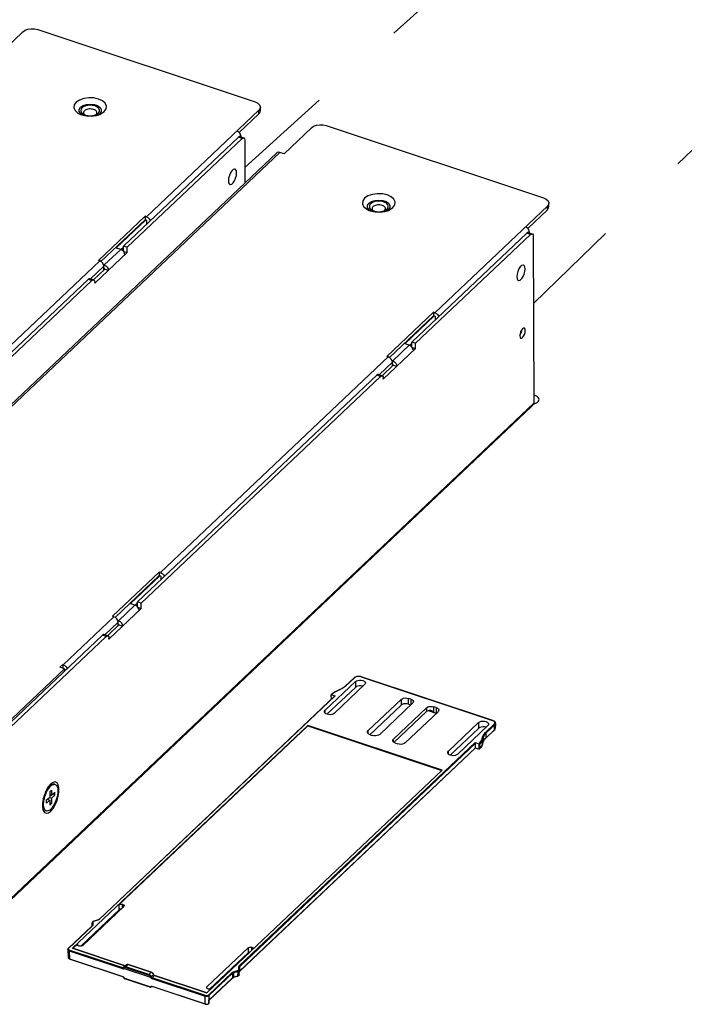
# Model space of a CAD drawing. Extents: x 0 to 1189, y 0 to 841.
# Tile 12 of 256: x 461 to 504, y 91 to 155. Entities that reach past the tile are written whole.
import ezdxf

# ---------------------------------------------------------------- set-up
doc = ezdxf.new("R2010")
doc.units = 0
doc.header["$LTSCALE"] = 65.395
doc.linetypes.add('DASHED', pattern=[0.2, 0.1, -0.1])
doc.layers.get('0').update_dxf_attribs({"linetype": 'CONTINUOUS'})
for name, color, linetype in [('5CC-2401HAR-TOP-01_1', 7, 'CONTINUOUS'), ('5CC-2401UAR-BOT-01_8', 7, 'CONTINUOUS'), ('5HC-2401HCR-EMI-01_1', 7, 'CONTINUOUS'), ('NUT-M3_A-01_1', 7, 'CONTINUOUS'), ('PCB-2401HCR-MAIN-01_1', 7, 'CONTINUOUS'), ('SCREW-M3-L4_1', 7, 'CONTINUOUS'), ('SCREW-POST-L3_2_1', 7, 'CONTINUOUS')]:
    doc.layers.add(name, color=color, linetype=linetype)

msp = doc.modelspace()

# ---------------------------------------------------------------- linework, layer by layer
at = {"color": 7, "linetype": 'DASHED'}
for p, q in [((475.19, 145.218), (503.813, 171.087)), ((494, 136.361), (522.833, 164.228)), ((475.189, 145.751), (475.19, 145.218)), ((493.999, 136.919), (494, 136.361))]:
    msp.add_line(p, q, dxfattribs=at)
at = {"color": 7, "linetype": 'Continuous'}
for p, q in [((481.731, 111.394), (482.308, 111.941)), ((481.755, 111.397), (482.332, 111.944)), ((482.365, 111.982), (482.308, 111.941)), ((482.395, 111.987), (482.332, 111.944)), ((482.774, 112.011), (482.746, 112.019)), ((482.763, 112.006), (491.337, 109.154)), ((482.774, 112.011), (482.774, 112.011)), ((491.348, 109.158), (482.774, 112.011)), ((482.393, 111.695), (480.426, 109.831)), ((480.544, 109.566), (482.394, 111.319)), ((481.028, 109.631), (482.995, 111.495)), ((481.381, 111.172), (481.21, 111.098)), ((481.394, 111.169), (481.224, 111.095)), ((481.487, 111.223), (481.381, 111.172)), ((481.755, 111.397), (481.652, 111.313)), ((482.393, 111.695), (482.394, 111.319)), ((482.88, 111.386), (482.874, 111.389)), ((481.057, 110.755), (465.689, 96.19)), ((465.713, 96.194), (481.081, 110.758)), ((480.828, 110.538), (480.811, 110.819)), ((480.857, 110.874), (480.816, 110.835)), ((480.84, 110.838), (480.881, 110.877)), ((480.84, 110.838), (481.081, 110.758)), ((480.942, 110.946), (480.857, 110.874)), ((485.373, 110.532), (483.228, 108.499)), ((485.373, 110.532), (485.374, 110.156)), ((486.003, 110.552), (485.853, 110.602)), ((485.854, 110.225), (485.853, 110.602)), ((486.003, 110.552), (486.004, 110.19)), ((480.427, 109.634), (480.426, 109.831)), ((483.346, 108.233), (485.374, 110.156)), ((483.98, 108.248), (486.125, 110.282)), ((487.028, 109.982), (484.882, 107.948)), ((485.854, 110.225), (486.011, 110.173)), ((486.004, 110.19), (486.035, 110.196)), ((486.004, 110.19), (486.022, 110.184)), ((487.028, 109.982), (487.029, 109.736)), ((487.136, 109.799), (487.659, 109.625)), ((487.158, 109.806), (487.509, 109.689)), ((487.658, 110.001), (487.508, 110.051)), ((487.509, 109.689), (487.508, 110.051)), ((487.658, 110.001), (487.659, 109.625)), ((484.91, 107.727), (487.029, 109.736)), ((485.635, 107.698), (487.78, 109.731)), ((487.665, 109.622), (487.659, 109.625)), ((491.398, 109.138), (491.347, 109.158)), ((491.348, 109.158), (491.348, 109.158)), ((479.293, 108.835), (463.961, 94.303)), ((466.978, 97.134), (479.293, 108.806)), ((488.049, 105.922), (479.293, 108.835)), ((479.293, 108.806), (479.293, 108.835)), ((479.293, 108.806), (488.026, 105.9)), ((490.427, 109.023), (488.46, 107.159)), ((488.578, 106.893), (490.428, 108.646)), ((489.062, 106.958), (491.028, 108.822)), ((490.427, 109.023), (490.428, 108.646)), ((491.446, 108.912), (490.869, 108.365)), ((490.881, 107.995), (491.453, 108.536)), ((491.459, 108.551), (490.887, 108.009)), ((490.899, 108.325), (491.477, 108.872)), ((490.913, 108.713), (490.907, 108.716)), ((491.413, 109.119), (491.337, 109.154)), ((491.446, 108.912), (491.483, 108.963)), ((491.453, 108.536), (491.467, 108.551)), ((491.459, 108.551), (491.477, 108.872)), ((491.459, 108.551), (491.499, 108.608)), ((491.467, 108.551), (491.503, 108.616)), ((491.483, 108.963), (491.489, 109.019)), ((491.499, 108.608), (491.508, 108.645)), ((491.503, 108.616), (491.508, 108.646)), ((491.525, 108.966), (491.508, 108.645)), ((483.228, 108.302), (483.228, 108.499)), ((483.35, 108.229), (483.5, 108.179)), ((484.883, 107.751), (484.882, 107.948)), ((490.652, 107.958), (490.685, 108.077)), ((490.674, 107.609), (490.687, 107.925)), ((490.687, 107.925), (490.72, 108.045)), ((490.72, 108.045), (490.708, 107.729)), ((490.806, 107.92), (490.887, 108.009)), ((490.899, 108.325), (490.887, 108.009)), ((490.195, 107.726), (474.828, 93.161)), ((490.216, 107.365), (474.839, 92.791)), ((474.846, 92.806), (490.222, 107.379)), ((474.857, 93.121), (490.226, 107.687)), ((485.004, 107.679), (484.92, 107.718)), ((485.004, 107.679), (485.155, 107.629)), ((490.195, 107.726), (490.436, 107.646)), ((490.433, 107.281), (490.208, 107.356)), ((490.222, 107.379), (490.226, 107.687)), ((490.448, 107.28), (490.433, 107.281)), ((490.477, 107.685), (490.436, 107.646)), ((490.457, 107.285), (490.448, 107.28)), ((490.489, 107.315), (490.457, 107.284)), ((490.463, 107.299), (490.467, 107.607)), ((490.495, 107.329), (490.463, 107.299)), ((490.467, 107.607), (490.507, 107.645)), ((490.572, 107.407), (490.489, 107.315)), ((490.495, 107.329), (490.507, 107.645)), ((490.636, 107.512), (490.674, 107.609)), ((490.708, 107.729), (490.674, 107.609)), ((490.707, 107.723), (490.674, 107.604)), ((490.674, 107.604), (490.674, 107.609)), ((490.707, 107.723), (490.744, 107.818)), ((490.708, 107.729), (490.707, 107.723)), ((488.46, 106.961), (488.46, 107.159)), ((472.716, 91.39), (488.049, 105.922)), ((464.627, 94.482), (467.309, 97.024)), ((466.978, 97.134), (466.979, 96.816)), ((467.218, 97.169), (467.248, 97.159)), ((467.219, 96.938), (467.218, 97.169)), ((467.248, 97.159), (467.299, 97.133)), ((467.248, 97.159), (467.249, 96.966)), ((467.046, 96.85), (464.499, 94.436)), ((467.139, 96.863), (467.086, 96.861)), ((465.223, 95.748), (463.678, 94.284)), ((463.702, 94.287), (465.247, 95.752)), ((465.229, 95.755), (465.223, 95.748)), ((465.223, 95.748), (465.231, 95.753)), ((465.231, 95.753), (465.247, 95.752)), ((465.253, 96.001), (465.24, 95.953)), ((465.241, 95.783), (465.24, 95.953)), ((465.263, 95.771), (465.247, 95.752)), ((465.293, 96.044), (465.253, 96.001)), ((465.286, 96.017), (465.275, 95.983)), ((465.275, 95.983), (465.276, 95.813)), ((465.318, 96.047), (465.286, 96.017)), ((465.356, 96.074), (465.293, 96.044)), ((465.366, 96.069), (465.318, 96.047)), ((465.356, 96.074), (465.622, 96.155)), ((465.632, 96.15), (465.366, 96.069)), ((465.641, 96.161), (465.622, 96.155)), ((465.664, 96.162), (465.632, 96.15)), ((465.675, 96.179), (465.641, 96.161)), ((465.69, 96.191), (465.675, 96.179)), ((465.69, 96.191), (465.689, 96.19)), ((463.987, 94.299), (464.296, 94.592)), ((464.296, 94.495), (464.296, 94.592)), ((464.387, 94.447), (464.357, 94.457)), ((463.66, 94.262), (463.647, 94.227)), ((463.647, 94.227), (463.647, 94.212)), ((463.647, 94.212), (463.647, 94.213)), ((463.647, 94.213), (463.678, 93.697)), ((463.677, 94.284), (463.66, 94.262)), ((463.678, 94.284), (463.677, 94.284)), ((463.702, 94.287), (463.684, 94.259)), ((463.707, 94.202), (463.745, 94.181)), ((463.733, 94.133), (463.725, 94.135)), ((463.733, 94.133), (467.215, 92.974)), ((463.733, 94.133), (463.764, 93.616)), ((463.745, 94.181), (463.75, 94.18)), ((467.233, 93.021), (463.75, 94.18)), ((463.961, 94.303), (467.385, 93.164)), ((467.39, 93.166), (463.966, 94.305)), ((475.403, 94.331), (472.721, 91.789)), ((472.892, 91.632), (475.404, 94.013)), ((475.403, 94.331), (475.404, 94.013)), ((475.643, 94.366), (475.673, 94.356)), ((475.643, 94.164), (475.643, 94.366)), ((475.673, 94.356), (475.673, 94.192)), ((463.678, 93.697), (463.684, 93.676)), ((463.736, 93.616), (463.771, 93.601)), ((463.764, 93.616), (467.232, 92.462)), ((467.238, 92.447), (463.771, 93.601)), ((467.385, 93.164), (467.233, 93.021)), ((467.464, 93.222), (467.316, 93.081)), ((467.39, 93.166), (467.402, 93.163)), ((467.437, 93.1), (467.583, 93.239)), ((467.492, 93.24), (467.464, 93.222)), ((467.533, 93.248), (467.492, 93.24)), ((467.579, 93.244), (467.523, 93.249)), ((467.579, 93.24), (467.533, 93.248)), ((467.585, 93.242), (467.579, 93.244)), ((467.583, 93.239), (467.579, 93.24)), ((467.583, 93.239), (469.088, 92.739)), ((469.093, 92.741), (467.589, 93.241)), ((474.846, 92.806), (474.857, 93.121)), ((467.232, 92.462), (467.266, 92.445)), ((467.232, 92.462), (467.234, 92.451)), ((467.277, 93.025), (467.272, 93.012)), ((467.272, 93.012), (467.273, 92.996)), ((467.273, 92.996), (467.282, 92.981)), ((467.277, 93.025), (467.281, 93.027)), ((469.056, 92.391), (467.282, 92.981)), ((467.286, 93.033), (467.287, 93.037)), ((467.287, 93.037), (467.287, 93.037)), ((467.327, 93.045), (467.302, 93.009)), ((467.369, 93.061), (467.327, 93.045)), ((467.419, 93.055), (467.369, 93.061)), ((467.419, 93.055), (468.923, 92.555)), ((468.941, 92.6), (467.437, 93.1)), ((469.088, 92.739), (468.941, 92.6)), ((469.234, 92.589), (469.084, 92.447)), ((469.141, 92.386), (469.293, 92.529)), ((469.208, 92.653), (469.17, 92.696)), ((469.235, 92.599), (469.208, 92.653)), ((469.234, 92.589), (469.233, 92.593)), ((469.239, 92.577), (469.234, 92.589)), ((469.238, 92.59), (469.236, 92.595)), ((469.257, 92.56), (469.251, 92.567)), ((469.26, 92.556), (469.257, 92.56)), ((469.257, 92.553), (469.26, 92.556)), ((469.272, 92.546), (469.26, 92.556)), ((469.28, 92.535), (469.293, 92.529)), ((469.293, 92.529), (472.716, 91.39)), ((472.722, 91.392), (469.298, 92.531)), ((474.361, 92.719), (472.816, 91.255)), ((472.846, 91.215), (474.392, 92.68)), ((474.392, 92.68), (474.382, 92.366)), ((474.442, 92.763), (474.708, 92.844)), ((474.713, 92.47), (474.443, 92.388)), ((474.459, 92.716), (474.45, 92.403)), ((474.719, 92.485), (474.45, 92.403)), ((474.459, 92.716), (474.725, 92.797)), ((474.771, 92.497), (474.713, 92.47)), ((474.725, 92.797), (474.719, 92.485)), ((474.808, 92.536), (474.771, 92.497)), ((474.797, 92.913), (474.799, 92.931)), ((474.799, 92.931), (474.798, 93.101)), ((474.822, 92.58), (474.808, 92.536)), ((474.822, 92.58), (474.819, 92.563)), ((474.822, 92.58), (474.834, 92.898)), ((474.83, 92.786), (474.832, 92.789)), ((474.831, 92.88), (474.834, 92.898)), ((474.832, 92.789), (474.845, 92.805)), ((474.833, 93.072), (474.833, 93.074)), ((474.833, 93.074), (474.833, 93.073)), ((474.833, 93.072), (474.835, 92.902)), ((474.834, 92.898), (474.835, 92.901)), ((467.234, 92.451), (467.238, 92.447)), ((467.258, 92.438), (467.275, 92.425)), ((467.266, 92.445), (467.295, 92.417)), ((467.295, 92.417), (467.316, 92.384)), ((467.299, 92.392), (467.301, 92.388)), ((467.301, 92.388), (467.305, 92.38)), ((467.301, 92.388), (467.301, 92.388)), ((467.316, 92.384), (467.329, 92.361)), ((467.329, 92.361), (467.349, 92.343)), ((467.349, 92.343), (467.372, 92.331)), ((468.996, 91.791), (467.372, 92.331)), ((467.374, 92.318), (467.378, 92.316)), ((469.003, 91.776), (467.378, 92.316)), ((467.378, 92.316), (467.378, 92.316)), ((469.038, 91.793), (469.07, 91.827)), ((469.07, 91.827), (469.098, 91.835)), ((469.098, 91.835), (469.132, 91.83)), ((469.124, 92.339), (472.606, 91.18)), ((469.132, 91.83), (472.6, 90.676)), ((472.624, 91.227), (469.141, 92.386)), ((474.382, 92.366), (472.853, 90.917)), ((474.376, 92.352), (472.857, 90.912)), ((474.382, 92.367), (474.401, 92.381)), ((474.401, 92.381), (474.424, 92.393)), ((474.416, 92.378), (474.429, 92.383)), ((474.424, 92.393), (474.45, 92.403)), ((474.429, 92.383), (474.443, 92.388)), ((469.003, 91.776), (469.007, 91.774)), ((469.076, 91.782), (469.086, 91.79)), ((469.083, 91.798), (469.096, 91.804)), ((469.115, 91.818), (469.086, 91.79)), ((469.096, 91.804), (469.086, 91.79)), ((469.086, 91.79), (469.086, 91.79)), ((469.109, 91.816), (469.096, 91.804)), ((469.102, 91.812), (469.096, 91.804)), ((469.102, 91.812), (469.106, 91.815)), ((469.103, 91.813), (469.102, 91.812)), ((469.13, 91.817), (469.139, 91.815)), ((469.135, 91.818), (469.138, 91.815)), ((469.138, 91.815), (469.139, 91.815)), ((472.607, 90.661), (469.139, 91.815)), ((469.139, 91.815), (469.139, 91.815)), ((472.6, 90.676), (472.606, 91.18)), ((472.721, 91.692), (472.721, 91.789)), ((472.812, 91.644), (472.782, 91.654)), ((472.813, 91.252), (472.816, 91.255)), ((472.846, 91.215), (472.84, 90.711)), ((472.846, 91.215), (472.842, 91.211)), ((472.985, 91.645), (472.944, 91.634)), ((472.6, 90.676), (472.664, 90.663)), ((472.607, 90.661), (472.638, 90.653)), ((472.794, 90.682), (472.84, 90.711)), ((472.836, 90.699), (472.834, 90.696)), ((472.836, 90.699), (472.836, 90.699)), ((472.838, 90.7), (472.841, 90.706)), ((472.84, 90.711), (472.842, 90.713)), ((472.841, 90.706), (472.842, 90.713)), ((472.842, 90.713), (472.853, 90.917)), ((472.845, 90.713), (472.847, 90.722)), ((472.847, 90.722), (472.857, 90.913))]:
    msp.add_line(p, q, dxfattribs=at)
at = {"color": 4, "linetype": 'Continuous'}
for points in [[(494.292, 129.938), (494.335, 129.99), (494.36, 130.046), (494.364, 130.105), (494.349, 130.162), (494.314, 130.216), (494.26, 130.266), (494.191, 130.308), (494.108, 130.342), (494.013, 130.367)], [(493.991, 129.806), (494.007, 129.809), (494.023, 129.812), (494.04, 129.815), (494.055, 129.819), (494.072, 129.824), (494.087, 129.828)], [(494.087, 129.828), (494.128, 129.842), (494.167, 129.858), (494.203, 129.875), (494.236, 129.895), (494.265, 129.916), (494.292, 129.938)]]:
    msp.add_lwpolyline(points, dxfattribs=at)
at = {"color": 7, "linetype": 'Continuous'}
for points in [[(482.308, 111.941), (482.316, 111.945), (482.332, 111.944)], [(482.746, 112.019), (482.634, 112.036), (482.53, 112.033), (482.438, 112.013), (482.365, 111.982)], [(482.393, 111.695), (482.463, 111.743), (482.556, 111.776), (482.662, 111.791), (482.771, 111.787), (482.873, 111.765)], [(482.763, 112.006), (482.672, 112.027), (482.573, 112.03), (482.478, 112.017), (482.395, 111.987)], [(482.763, 112.006), (482.773, 112.011), (482.774, 112.011)], [(482.873, 111.765), (482.957, 111.725), (483.016, 111.673), (483.043, 111.614), (483.044, 111.596)], [(481.224, 111.095), (481.094, 111.031), (480.979, 110.958), (480.881, 110.877)], [(481.21, 111.098), (481.08, 111.034), (480.942, 110.946)], [(481.21, 111.098), (481.213, 111.099), (481.224, 111.095)], [(481.381, 111.172), (481.383, 111.172), (481.394, 111.169)], [(481.652, 111.313), (481.531, 111.236), (481.394, 111.169)], [(481.731, 111.394), (481.636, 111.315), (481.487, 111.223)], [(481.755, 111.397), (481.739, 111.398), (481.731, 111.394)], [(482.874, 111.389), (482.772, 111.411), (482.663, 111.415), (482.557, 111.4), (482.464, 111.367), (482.394, 111.319)], [(483.044, 111.596), (483.036, 111.553), (482.995, 111.495)], [(480.811, 110.819), (480.814, 110.833), (480.816, 110.835)], [(480.816, 110.835), (480.825, 110.84), (480.84, 110.838)], [(480.881, 110.877), (480.866, 110.878), (480.857, 110.874)], [(481.057, 110.755), (481.066, 110.76), (481.081, 110.758)], [(485.373, 110.532), (485.443, 110.58), (485.536, 110.613), (485.642, 110.628), (485.751, 110.624), (485.853, 110.602)], [(486.003, 110.552), (486.088, 110.512), (486.146, 110.46), (486.173, 110.401), (486.175, 110.383)], [(480.377, 109.73), (480.386, 109.774), (480.426, 109.831)], [(485.854, 110.225), (485.752, 110.248), (485.643, 110.252), (485.537, 110.237), (485.444, 110.204), (485.374, 110.156)], [(486.175, 110.383), (486.166, 110.339), (486.125, 110.282)], [(487.028, 109.982), (487.098, 110.029), (487.191, 110.062), (487.297, 110.078), (487.406, 110.074), (487.508, 110.051)], [(487.196, 109.817), (487.13, 109.797), (487.074, 109.769), (487.029, 109.736)], [(487.322, 109.807), (487.267, 109.82), (487.196, 109.817)], [(487.509, 109.689), (487.428, 109.754), (487.346, 109.798), (487.322, 109.807)], [(487.658, 110.001), (487.743, 109.962), (487.801, 109.91), (487.828, 109.85), (487.829, 109.832)], [(487.829, 109.832), (487.821, 109.789), (487.78, 109.731)], [(480.548, 109.562), (480.464, 109.601), (480.406, 109.653), (480.379, 109.713), (480.377, 109.73)], [(481.028, 109.631), (480.958, 109.584), (480.865, 109.551), (480.76, 109.535), (480.651, 109.539), (480.548, 109.562)], [(491.337, 109.154), (491.346, 109.159), (491.348, 109.158)], [(490.427, 109.023), (490.497, 109.07), (490.589, 109.103), (490.695, 109.118), (490.804, 109.115), (490.906, 109.092)], [(490.907, 108.716), (490.805, 108.738), (490.696, 108.742), (490.59, 108.727), (490.498, 108.694), (490.428, 108.646)], [(490.906, 109.092), (490.991, 109.053), (491.049, 109.001), (491.076, 108.941), (491.078, 108.923)], [(491.078, 108.923), (491.069, 108.88), (491.028, 108.822)], [(491.525, 108.966), (491.516, 109.023), (491.475, 109.085), (491.398, 109.138)], [(491.489, 109.019), (491.465, 109.072), (491.413, 109.119)], [(491.477, 108.872), (491.473, 108.887), (491.462, 108.902), (491.446, 108.912)], [(491.459, 108.551), (491.455, 108.538), (491.453, 108.536)], [(491.525, 108.966), (491.517, 108.929), (491.477, 108.872)], [(483.179, 108.398), (483.187, 108.441), (483.228, 108.499)], [(483.35, 108.229), (483.265, 108.269), (483.207, 108.32), (483.18, 108.38), (483.179, 108.398)], [(483.98, 108.248), (483.91, 108.201), (483.817, 108.168), (483.711, 108.153), (483.602, 108.156), (483.5, 108.179)], [(484.833, 107.847), (484.842, 107.891), (484.882, 107.948)], [(490.477, 107.685), (490.556, 107.771), (490.614, 107.863), (490.652, 107.958)], [(490.687, 107.925), (490.648, 107.828), (490.588, 107.734), (490.507, 107.645)], [(490.687, 107.925), (490.683, 107.94), (490.67, 107.952), (490.652, 107.958)], [(490.685, 108.077), (490.725, 108.177), (490.786, 108.274), (490.869, 108.365)], [(490.72, 108.045), (490.716, 108.059), (490.703, 108.072), (490.685, 108.077)], [(490.708, 107.729), (490.746, 107.826), (490.806, 107.92)], [(490.899, 108.325), (490.819, 108.236), (490.758, 108.142), (490.72, 108.045)], [(490.744, 107.818), (490.803, 107.909), (490.881, 107.995)], [(490.869, 108.365), (490.884, 108.356), (490.895, 108.341), (490.899, 108.325)], [(490.887, 108.009), (490.883, 107.997), (490.881, 107.995)], [(484.92, 107.718), (484.862, 107.77), (484.835, 107.829), (484.833, 107.847)], [(485.635, 107.698), (485.564, 107.65), (485.472, 107.617), (485.366, 107.602), (485.257, 107.606), (485.155, 107.629)], [(490.195, 107.726), (490.21, 107.717), (490.222, 107.703), (490.226, 107.688)], [(490.222, 107.379), (490.218, 107.366), (490.216, 107.365)], [(490.467, 107.607), (490.463, 107.622), (490.451, 107.637), (490.436, 107.646)], [(490.463, 107.299), (490.459, 107.286), (490.457, 107.285)], [(490.477, 107.685), (490.492, 107.676), (490.503, 107.661), (490.507, 107.645)], [(490.489, 107.315), (490.49, 107.316), (490.495, 107.329)], [(490.495, 107.329), (490.576, 107.418), (490.636, 107.512)], [(490.674, 107.604), (490.634, 107.504), (490.572, 107.407)], [(488.411, 107.058), (488.419, 107.101), (488.46, 107.159)], [(488.582, 106.889), (488.497, 106.928), (488.439, 106.98), (488.412, 107.04), (488.411, 107.058)], [(489.062, 106.958), (488.991, 106.911), (488.899, 106.878), (488.793, 106.863), (488.684, 106.866), (488.582, 106.889)], [(466.978, 97.134), (467.024, 97.163), (467.086, 97.179), (467.153, 97.181), (467.218, 97.169)], [(467.299, 97.133), (467.328, 97.098), (467.334, 97.074)], [(467.334, 97.074), (467.332, 97.06), (467.309, 97.024)], [(467.086, 96.861), (467.025, 96.844), (466.979, 96.816)], [(465.241, 95.783), (465.239, 95.77), (465.229, 95.755)], [(465.24, 95.953), (465.245, 95.968), (465.258, 95.979), (465.275, 95.983)], [(465.276, 95.813), (465.259, 95.809), (465.246, 95.798), (465.241, 95.783)], [(465.276, 95.813), (465.273, 95.792), (465.263, 95.771)], [(465.366, 96.069), (465.358, 96.074), (465.356, 96.074)], [(465.622, 96.155), (465.624, 96.155), (465.632, 96.15)], [(465.713, 96.194), (465.691, 96.177), (465.664, 96.162)], [(465.713, 96.194), (465.698, 96.195), (465.69, 96.191)], [(464.272, 94.542), (464.273, 94.556), (464.296, 94.592)], [(464.357, 94.457), (464.306, 94.483), (464.277, 94.517), (464.272, 94.542)], [(464.52, 94.437), (464.452, 94.435), (464.387, 94.447)], [(464.627, 94.482), (464.581, 94.453), (464.52, 94.437)], [(463.725, 94.135), (463.678, 94.161), (463.651, 94.195), (463.647, 94.212)], [(463.702, 94.287), (463.687, 94.288), (463.678, 94.284)], [(463.684, 94.259), (463.685, 94.23), (463.707, 94.202)], [(463.745, 94.181), (463.735, 94.17), (463.728, 94.153), (463.725, 94.135)], [(463.733, 94.133), (463.735, 94.149), (463.741, 94.166), (463.75, 94.18)], [(463.961, 94.303), (463.965, 94.306), (463.966, 94.305)], [(475.403, 94.331), (475.449, 94.36), (475.51, 94.376), (475.578, 94.379), (475.643, 94.366)], [(475.532, 94.059), (475.511, 94.058), (475.45, 94.042), (475.404, 94.013)], [(475.673, 94.356), (475.724, 94.33), (475.753, 94.296), (475.758, 94.271)], [(463.678, 93.697), (463.695, 93.652), (463.736, 93.616)], [(463.684, 93.676), (463.713, 93.641), (463.764, 93.616)], [(463.771, 93.601), (463.766, 93.604), (463.764, 93.616)], [(467.316, 93.082), (467.346, 93.101), (467.389, 93.108), (467.437, 93.1)], [(467.39, 93.166), (467.389, 93.166), (467.385, 93.164)], [(467.523, 93.249), (467.476, 93.232), (467.463, 93.221)], [(467.579, 93.24), (467.583, 93.243), (467.585, 93.242)], [(467.583, 93.239), (467.588, 93.241), (467.589, 93.241)], [(474.798, 93.101), (474.802, 93.122), (474.812, 93.142), (474.828, 93.161)], [(474.858, 93.122), (474.854, 93.137), (474.844, 93.152), (474.828, 93.161)], [(474.858, 93.122), (474.844, 93.106), (474.836, 93.088), (474.833, 93.074)], [(467.233, 93.021), (467.224, 93.008), (467.218, 92.991), (467.215, 92.974)], [(467.215, 92.974), (467.228, 92.971), (467.239, 92.969), (467.249, 92.969), (467.258, 92.969), (467.266, 92.971), (467.272, 92.973), (467.278, 92.977), (467.282, 92.981)], [(467.233, 93.021), (467.25, 93.017), (467.265, 93.019), (467.277, 93.025)], [(467.287, 93.037), (467.285, 93.034), (467.283, 93.029), (467.281, 93.027)], [(467.282, 92.981), (467.287, 92.987), (467.293, 92.993), (467.298, 93), (467.302, 93.009)], [(467.302, 93.009), (467.29, 93.02), (467.286, 93.033)], [(467.316, 93.082), (467.311, 93.077), (467.29, 93.045), (467.287, 93.037)], [(467.419, 93.055), (467.421, 93.071), (467.428, 93.088), (467.437, 93.1)], [(468.941, 92.6), (468.932, 92.588), (468.926, 92.572), (468.923, 92.555)], [(469.037, 92.432), (469.013, 92.484), (468.973, 92.527), (468.923, 92.555)], [(468.941, 92.6), (468.988, 92.576), (469.031, 92.54), (469.063, 92.496), (469.084, 92.447)], [(469.093, 92.741), (469.092, 92.741), (469.088, 92.739)], [(469.177, 92.682), (469.134, 92.716), (469.088, 92.739)], [(469.17, 92.696), (469.127, 92.726), (469.093, 92.741)], [(469.233, 92.593), (469.211, 92.64), (469.177, 92.682)], [(469.233, 92.593), (469.235, 92.597), (469.235, 92.599)], [(469.234, 92.589), (469.237, 92.594), (469.236, 92.595)], [(469.251, 92.567), (469.248, 92.571), (469.245, 92.575), (469.243, 92.58), (469.24, 92.585), (469.238, 92.59)], [(469.257, 92.553), (469.247, 92.564), (469.239, 92.577)], [(469.257, 92.553), (469.268, 92.543), (469.28, 92.535)], [(469.298, 92.531), (469.285, 92.537), (469.272, 92.546)], [(469.293, 92.529), (469.297, 92.532), (469.298, 92.531)], [(474.361, 92.719), (474.384, 92.737), (474.411, 92.751), (474.442, 92.763)], [(474.361, 92.719), (474.376, 92.711), (474.388, 92.696), (474.391, 92.679)], [(474.459, 92.716), (474.433, 92.706), (474.41, 92.694), (474.391, 92.679)], [(474.459, 92.716), (474.457, 92.732), (474.451, 92.75), (474.442, 92.763)], [(474.708, 92.844), (474.734, 92.854), (474.757, 92.866), (474.775, 92.88)], [(474.708, 92.844), (474.717, 92.832), (474.723, 92.815), (474.725, 92.797)], [(474.713, 92.47), (474.717, 92.473), (474.719, 92.485)], [(474.794, 92.526), (474.774, 92.51), (474.748, 92.496), (474.719, 92.485)], [(474.725, 92.797), (474.756, 92.809), (474.783, 92.823), (474.805, 92.84)], [(474.775, 92.88), (474.789, 92.896), (474.797, 92.913)], [(474.819, 92.563), (474.81, 92.544), (474.794, 92.526)], [(474.798, 93.101), (474.816, 93.097), (474.829, 93.086), (474.833, 93.072)], [(474.835, 92.902), (474.83, 92.916), (474.817, 92.927), (474.799, 92.931)], [(474.805, 92.84), (474.821, 92.859), (474.831, 92.88)], [(474.83, 92.78), (474.832, 92.783), (474.839, 92.791)], [(474.839, 92.791), (474.841, 92.792), (474.845, 92.805)], [(467.238, 92.447), (467.242, 92.446), (467.258, 92.438)], [(467.275, 92.425), (467.289, 92.409), (467.299, 92.392)], [(467.316, 92.384), (467.304, 92.385), (467.301, 92.388)], [(467.305, 92.38), (467.334, 92.342), (467.374, 92.318)], [(467.372, 92.331), (467.374, 92.32), (467.378, 92.316)], [(469.037, 92.432), (469.054, 92.433), (469.071, 92.439), (469.084, 92.447)], [(469.037, 92.432), (469.041, 92.42), (469.045, 92.409), (469.05, 92.4), (469.056, 92.391)], [(469.096, 92.42), (469.084, 92.409), (469.069, 92.399), (469.056, 92.391)], [(469.056, 92.391), (469.06, 92.384), (469.066, 92.377), (469.073, 92.37), (469.081, 92.363), (469.09, 92.356), (469.1, 92.35), (469.111, 92.344), (469.124, 92.339)], [(469.084, 92.447), (469.086, 92.437), (469.091, 92.428), (469.096, 92.42)], [(469.096, 92.42), (469.109, 92.405), (469.125, 92.393), (469.141, 92.386)], [(469.124, 92.339), (469.126, 92.356), (469.132, 92.373), (469.141, 92.386)], [(469.132, 91.83), (469.133, 91.823), (469.135, 91.818)], [(474.376, 92.352), (474.378, 92.354), (474.382, 92.367)], [(474.377, 92.352), (474.389, 92.363), (474.403, 92.371), (474.416, 92.378)], [(474.45, 92.403), (474.448, 92.392), (474.443, 92.388)], [(468.996, 91.791), (469.019, 91.787), (469.038, 91.793)], [(469.003, 91.776), (468.999, 91.779), (468.996, 91.791)], [(469.007, 91.774), (469.045, 91.771), (469.076, 91.782)], [(469.051, 91.806), (469.067, 91.799), (469.083, 91.798)], [(469.106, 91.815), (469.116, 91.818), (469.13, 91.817)], [(472.624, 91.227), (472.615, 91.215), (472.609, 91.198), (472.606, 91.18)], [(472.842, 91.211), (472.795, 91.184), (472.735, 91.169), (472.669, 91.167), (472.606, 91.18)], [(472.624, 91.227), (472.674, 91.217), (472.727, 91.218), (472.776, 91.23), (472.813, 91.252)], [(472.696, 91.739), (472.698, 91.753), (472.721, 91.789)], [(472.782, 91.654), (472.731, 91.68), (472.702, 91.715), (472.696, 91.739)], [(472.944, 91.634), (472.877, 91.632), (472.812, 91.644)], [(472.813, 91.252), (472.827, 91.243), (472.838, 91.228), (472.842, 91.211)], [(472.846, 91.215), (472.843, 91.231), (472.832, 91.245), (472.816, 91.255)], [(472.607, 90.661), (472.603, 90.664), (472.6, 90.676)], [(472.638, 90.653), (472.711, 90.649), (472.773, 90.662)], [(472.664, 90.663), (472.732, 90.665), (472.794, 90.682)], [(472.773, 90.662), (472.82, 90.685), (472.833, 90.696)], [(472.84, 90.711), (472.835, 90.699), (472.834, 90.697)], [(472.836, 90.699), (472.839, 90.702), (472.845, 90.713)], [(472.847, 90.722), (472.846, 90.718), (472.842, 90.713)], [(472.857, 90.913), (472.857, 90.914), (472.853, 90.917)]]:
    msp.add_lwpolyline(points, dxfattribs=at)
at = {"layer": '5CC-2401HAR-TOP-01_1', "color": 7, "linetype": 'Continuous'}
for p, q in [((467.274, 140.094), (474.766, 147.194)), ((467.515, 140.014), (475.007, 147.114)), ((474.835, 147.237), (474.766, 147.194)), ((475.007, 147.114), (474.766, 147.194)), ((474.877, 147.237), (474.835, 147.237)), ((474.877, 147.237), (475.118, 147.157)), ((475.186, 146.994), (475.192, 144.198)), ((474.338, 144.996), (474.251, 144.862)), ((474.431, 145.083), (474.338, 144.996)), ((486.079, 133.837), (493.571, 140.938)), ((486.32, 133.757), (493.811, 140.858)), ((493.64, 140.981), (493.571, 140.938)), ((493.811, 140.858), (493.571, 140.938)), ((493.682, 140.98), (493.64, 140.981)), ((493.682, 140.98), (493.923, 140.9)), ((493.991, 140.738), (494.014, 129.856)), ((467.101, 139.881), (466.77, 139.991)), ((467.515, 140.014), (467.274, 140.094)), ((467.275, 139.759), (467.274, 140.094)), ((467.515, 139.666), (467.515, 140.014)), ((465.405, 137.667), (467.515, 139.666)), ((466.028, 138.865), (467.101, 139.881)), ((467.205, 139.826), (467.101, 139.881)), ((467.293, 139.741), (467.205, 139.826)), ((467.351, 139.638), (467.293, 139.741)), ((467.293, 139.74), (467.515, 139.666)), ((467.372, 139.531), (467.351, 139.638)), ((465.984, 138.879), (466.028, 138.865)), ((493.143, 138.739), (493.056, 138.605)), ((493.236, 138.827), (493.143, 138.739)), ((465.326, 137.899), (466.059, 138.594)), ((466.005, 138.641), (466.029, 138.633)), ((466.044, 138.623), (466.029, 138.633)), ((466.059, 138.594), (466.299, 138.514)), ((449.393, 123.148), (464.985, 137.925)), ((449.634, 123.067), (465.226, 137.845)), ((465.226, 137.845), (464.985, 137.925)), ((465.337, 137.887), (465.096, 137.967)), ((465.405, 137.667), (465.405, 137.725)), ((493.123, 134.372), (493.109, 134.247)), ((493.115, 134.292), (493.173, 134.409)), ((493.162, 134.503), (493.123, 134.372)), ((493.173, 134.409), (493.203, 134.508)), ((493.212, 134.541), (493.174, 134.411)), ((493.212, 134.541), (493.221, 134.622)), ((484.833, 132.608), (485.906, 133.625)), ((485.906, 133.625), (485.575, 133.735)), ((486.01, 133.57), (485.906, 133.625)), ((486.098, 133.485), (486.01, 133.57)), ((486.32, 133.757), (486.079, 133.837)), ((486.08, 133.502), (486.079, 133.837)), ((486.32, 133.41), (486.32, 133.757)), ((484.21, 131.41), (486.32, 133.41)), ((486.156, 133.382), (486.098, 133.485)), ((486.098, 133.484), (486.32, 133.41)), ((486.177, 133.274), (486.156, 133.382)), ((484.131, 131.643), (484.864, 132.338)), ((484.789, 132.623), (484.833, 132.608)), ((484.81, 132.384), (484.834, 132.377)), ((484.849, 132.367), (484.834, 132.377)), ((484.864, 132.338), (485.104, 132.257)), ((468.198, 116.891), (483.79, 131.668)), ((484.031, 131.588), (483.79, 131.668)), ((484.142, 131.631), (483.901, 131.711)), ((468.439, 116.811), (484.031, 131.588)), ((484.21, 131.41), (484.21, 131.468)), ((454.767, 92.659), (494.014, 129.856)), ((454.713, 92.52), (493.894, 129.654)), ((468.439, 116.811), (468.198, 116.891)), ((468.199, 116.556), (468.198, 116.891)), ((466.33, 114.464), (468.44, 116.464)), ((466.953, 115.662), (468.025, 116.679)), ((468.025, 116.679), (467.694, 116.789)), ((468.13, 116.624), (468.025, 116.679)), ((468.217, 116.539), (468.13, 116.624)), ((468.276, 116.436), (468.217, 116.539)), ((468.218, 116.538), (468.44, 116.464)), ((468.297, 116.328), (468.276, 116.436)), ((468.44, 116.464), (468.439, 116.811)), ((466.908, 115.677), (466.953, 115.662)), ((466.25, 114.697), (466.983, 115.391)), ((466.929, 115.438), (466.953, 115.43)), ((466.969, 115.421), (466.953, 115.43)), ((466.983, 115.391), (467.224, 115.311)), ((457.47, 106.723), (465.91, 114.722)), ((457.711, 106.643), (466.15, 114.642)), ((466.15, 114.642), (465.91, 114.722)), ((466.261, 114.685), (466.021, 114.765)), ((466.33, 114.464), (466.33, 114.522)), ((462.38, 104.827), (462.239, 104.588)), ((462.534, 105.009), (462.38, 104.827)), ((462.439, 104.897), (462.516, 104.906)), ((462.516, 104.906), (462.521, 104.902)), ((462.578, 105.048), (462.534, 105.009)), ((462.039, 104.025), (461.996, 103.743)), ((462.058, 103.516), (461.995, 103.558))]:
    msp.add_line(p, q, dxfattribs=at)
for points in [[(475.007, 147.114), (475.076, 147.157), (475.118, 147.157)], [(475.118, 147.157), (475.133, 147.149), (475.172, 147.093), (475.186, 146.994)], [(474.55, 145.109), (474.519, 145.114), (474.431, 145.083)], [(474.251, 144.862), (474.18, 144.698), (474.133, 144.522), (474.117, 144.357)], [(474.219, 144.113), (474.251, 144.108), (474.338, 144.138), (474.431, 144.226), (474.519, 144.36), (474.59, 144.523), (474.637, 144.7), (474.653, 144.865)], [(474.653, 144.865), (474.636, 144.999), (474.589, 145.085), (474.55, 145.109)], [(474.117, 144.357), (474.133, 144.223), (474.18, 144.137), (474.219, 144.113)], [(493.811, 140.858), (493.88, 140.901), (493.923, 140.9)], [(493.923, 140.9), (493.938, 140.893), (493.977, 140.836), (493.991, 140.738)], [(466.028, 138.865), (466.133, 138.81), (466.22, 138.725), (466.278, 138.621), (466.299, 138.514)], [(493.355, 138.852), (493.324, 138.857), (493.236, 138.827)], [(493.458, 138.608), (493.441, 138.742), (493.394, 138.828), (493.355, 138.852)], [(466.059, 138.594), (466.055, 138.609), (466.044, 138.623)], [(493.056, 138.605), (492.985, 138.442), (492.938, 138.266), (492.922, 138.1)], [(492.922, 138.1), (492.938, 137.966), (492.985, 137.88), (493.024, 137.856)], [(493.024, 137.856), (493.056, 137.851), (493.143, 137.882), (493.236, 137.97), (493.324, 138.103), (493.395, 138.267), (493.442, 138.443), (493.458, 138.608)], [(465.096, 137.967), (465.054, 137.968), (464.985, 137.925)], [(465.226, 137.845), (465.295, 137.887), (465.337, 137.887)], [(465.337, 137.887), (465.352, 137.88), (465.391, 137.823), (465.405, 137.725)], [(493.109, 134.247), (493.123, 134.148), (493.162, 134.092), (493.177, 134.084)], [(493.174, 134.411), (493.117, 134.295), (493.114, 134.291)], [(493.288, 134.706), (493.22, 134.62), (493.162, 134.503)], [(493.177, 134.084), (493.219, 134.084), (493.288, 134.126), (493.356, 134.212), (493.414, 134.329), (493.453, 134.461), (493.467, 134.586)], [(493.398, 134.748), (493.356, 134.749), (493.288, 134.706)], [(493.467, 134.586), (493.453, 134.684), (493.414, 134.741), (493.398, 134.748)], [(484.833, 132.608), (484.938, 132.553), (485.025, 132.468), (485.083, 132.365), (485.104, 132.257)], [(484.864, 132.338), (484.86, 132.353), (484.849, 132.367)], [(483.901, 131.711), (483.859, 131.711), (483.79, 131.668)], [(484.031, 131.588), (484.1, 131.631), (484.142, 131.631)], [(484.142, 131.631), (484.157, 131.623), (484.196, 131.567), (484.21, 131.468)], [(494.014, 129.856), (493.954, 129.725), (493.894, 129.654)], [(466.953, 115.662), (467.057, 115.607), (467.144, 115.522), (467.203, 115.419), (467.224, 115.311)], [(466.983, 115.391), (466.979, 115.407), (466.969, 115.421)], [(466.021, 114.764), (465.979, 114.765), (465.91, 114.722)], [(466.15, 114.642), (466.219, 114.685), (466.262, 114.684)], [(466.262, 114.684), (466.277, 114.677), (466.316, 114.62), (466.33, 114.522)], [(462.538, 103.242), (462.692, 103.424), (462.833, 103.663), (462.949, 103.936), (463.033, 104.226), (463.076, 104.509), (463.076, 104.76), (463.033, 104.96), (462.949, 105.093), (462.832, 105.148), (462.689, 105.12), (462.578, 105.048)], [(462.239, 104.588), (462.123, 104.315), (462.039, 104.025)], [(461.996, 103.743), (461.995, 103.491), (462.017, 103.363)], [(462.017, 103.363), (462.039, 103.291), (462.123, 103.158), (462.24, 103.103), (462.383, 103.131), (462.538, 103.242)]]:
    msp.add_lwpolyline(points, dxfattribs=at)
at = {"layer": '5CC-2401UAR-BOT-01_8', "color": 7, "linetype": 'Continuous'}
for p, q in [((461.688, 154.208), (475.86, 149.493)), ((458.941, 152.375), (460.729, 154.069)), ((476.185, 149.069), (476.104, 148.954)), ((476.202, 149.156), (476.185, 149.069)), ((476.203, 148.924), (476.202, 149.156)), ((464.472, 148.731), (464.387, 148.866)), ((464.603, 148.643), (464.472, 148.731)), ((464.486, 148.68), (464.561, 148.652)), ((465.525, 148.615), (465.738, 148.683)), ((465.743, 148.727), (465.617, 148.644)), ((465.738, 148.683), (465.812, 148.716)), ((465.812, 148.716), (466.029, 148.863)), ((468.773, 142.006), (476.104, 148.954)), ((476.104, 148.723), (474.819, 147.504)), ((476.104, 148.723), (476.104, 148.954)), ((476.104, 148.723), (476.186, 148.838)), ((476.186, 148.838), (476.203, 148.924)), ((477.746, 146.118), (479.534, 147.813)), ((480.493, 147.952), (494.665, 143.237)), ((474.778, 147.544), (474.674, 147.598)), ((474.865, 147.458), (474.778, 147.544)), ((474.945, 147.248), (474.919, 147.223)), ((474.945, 147.214), (474.945, 147.248)), ((477.283, 146.18), (447.566, 118.016)), ((477.475, 146.208), (447.758, 118.044)), ((477.746, 146.118), (477.475, 146.208)), ((483.277, 142.475), (483.192, 142.609)), ((484.617, 142.459), (484.834, 142.606)), ((487.578, 135.75), (494.909, 142.698)), ((494.99, 142.813), (494.909, 142.698)), ((494.909, 142.466), (494.909, 142.698)), ((494.909, 142.466), (494.991, 142.581)), ((495.007, 142.9), (494.99, 142.813)), ((494.991, 142.581), (495.008, 142.668)), ((495.008, 142.668), (495.007, 142.899)), ((465.643, 139.155), (468.683, 142.036)), ((468.773, 142.006), (468.683, 142.036)), ((468.683, 142.036), (468.683, 141.805)), ((483.408, 142.386), (483.277, 142.475)), ((483.291, 142.423), (483.366, 142.396)), ((484.33, 142.358), (484.543, 142.426)), ((484.548, 142.47), (484.422, 142.388)), ((484.543, 142.426), (484.617, 142.459)), ((494.909, 142.466), (493.624, 141.247)), ((465.812, 139.084), (468.683, 141.805)), ((468.773, 141.775), (468.683, 141.805)), ((468.804, 141.544), (468.804, 141.736)), ((493.583, 141.287), (493.478, 141.342)), ((493.67, 141.202), (493.583, 141.287)), ((493.75, 140.991), (493.724, 140.966)), ((493.75, 140.958), (493.75, 140.991)), ((467.111, 139.871), (467.274, 140.025)), ((450.892, 125.06), (465.733, 139.125)), ((466.005, 138.775), (465.138, 137.953)), ((465.733, 139.125), (465.643, 139.155)), ((465.838, 139.07), (465.733, 139.125)), ((466.005, 138.514), (466.005, 138.775)), ((484.448, 132.899), (487.488, 135.78)), ((484.617, 132.827), (487.488, 135.548)), ((487.578, 135.75), (487.488, 135.78)), ((487.488, 135.78), (487.488, 135.548)), ((487.578, 135.518), (487.488, 135.548)), ((487.609, 135.287), (487.609, 135.479)), ((485.916, 133.614), (486.079, 133.769)), ((469.697, 118.804), (484.538, 132.869)), ((484.81, 132.518), (483.943, 131.697)), ((484.538, 132.869), (484.448, 132.899)), ((484.643, 132.814), (484.538, 132.869)), ((484.81, 132.258), (484.81, 132.518)), ((466.567, 115.953), (469.607, 118.834)), ((469.697, 118.804), (469.607, 118.834)), ((469.607, 118.834), (469.608, 118.602)), ((466.737, 115.881), (469.608, 118.602)), ((469.698, 118.572), (469.608, 118.602)), ((469.728, 118.341), (469.728, 118.533)), ((468.036, 116.668), (468.198, 116.822)), ((463.35, 112.788), (466.658, 115.923)), ((466.658, 115.923), (466.567, 115.953)), ((466.762, 115.868), (466.658, 115.923)), ((466.929, 115.572), (466.062, 114.751)), ((466.93, 115.312), (466.929, 115.572)), ((459.598, 108.885), (463.442, 112.528)), ((463.32, 112.798), (463.141, 112.628)), ((463.442, 112.528), (463.141, 112.628)), ((463.32, 112.798), (463.35, 112.788)), ((463.32, 112.798), (463.32, 112.566)), ((463.442, 112.528), (463.442, 112.383))]:
    msp.add_line(p, q, dxfattribs=at)
for points in [[(460.729, 154.069), (460.87, 154.165), (461.054, 154.23), (461.266, 154.261), (461.484, 154.253), (461.688, 154.208)], [(466.029, 148.863), (466.154, 149.039), (466.174, 149.227), (466.092, 149.407), (465.916, 149.564), (465.66, 149.684), (465.351, 149.754), (465.02, 149.767), (464.696, 149.722), (464.409, 149.621), (464.192, 149.474)], [(464.192, 149.474), (464.067, 149.297), (464.047, 149.109), (464.129, 148.93), (464.305, 148.772), (464.486, 148.68)], [(464.387, 148.866), (464.388, 149.011), (464.479, 149.147)], [(464.479, 149.147), (464.647, 149.257), (464.871, 149.327), (465.119, 149.35), (465.368, 149.324), (465.588, 149.252), (465.75, 149.142), (465.835, 149.008), (465.834, 148.863), (465.743, 148.727)], [(475.86, 149.493), (476.029, 149.414), (476.145, 149.311), (476.199, 149.192), (476.202, 149.156)], [(464.561, 148.652), (464.87, 148.582), (465.201, 148.57), (465.525, 148.615)], [(479.534, 147.813), (479.674, 147.908), (479.859, 147.974), (480.071, 148.005), (480.289, 147.997), (480.493, 147.952)], [(474.945, 147.248), (474.924, 147.355), (474.865, 147.458)], [(477.475, 146.208), (477.382, 146.221), (477.305, 146.197), (477.283, 146.18)], [(482.997, 143.217), (482.872, 143.041), (482.852, 142.853), (482.934, 142.673), (483.11, 142.516), (483.291, 142.423)], [(484.834, 142.606), (484.959, 142.783), (484.979, 142.971), (484.897, 143.151), (484.721, 143.308), (484.465, 143.428), (484.156, 143.498), (483.824, 143.51), (483.501, 143.465), (483.214, 143.364), (482.997, 143.217)], [(494.665, 143.237), (494.834, 143.158), (494.95, 143.054), (495.004, 142.935), (495.007, 142.9)], [(483.192, 142.609), (483.193, 142.754), (483.284, 142.89)], [(483.284, 142.89), (483.452, 143), (483.676, 143.07), (483.924, 143.094), (484.173, 143.068), (484.393, 142.995), (484.555, 142.886), (484.64, 142.751), (484.639, 142.606), (484.548, 142.47)], [(468.773, 142.006), (468.877, 141.951), (468.965, 141.866), (469.023, 141.763), (469.025, 141.753)], [(483.366, 142.396), (483.675, 142.326), (484.006, 142.313), (484.33, 142.358)], [(468.804, 141.736), (468.799, 141.752), (468.789, 141.766), (468.773, 141.775)], [(493.75, 140.991), (493.729, 141.099), (493.67, 141.202)], [(466.005, 138.775), (465.983, 138.882), (465.925, 138.985), (465.838, 139.07)], [(487.578, 135.75), (487.682, 135.695), (487.77, 135.61), (487.828, 135.507), (487.83, 135.497)], [(487.609, 135.479), (487.604, 135.495), (487.594, 135.509), (487.578, 135.518)], [(484.81, 132.518), (484.788, 132.626), (484.73, 132.729), (484.643, 132.814)], [(469.697, 118.804), (469.802, 118.749), (469.889, 118.664), (469.948, 118.56), (469.949, 118.551)], [(469.728, 118.533), (469.724, 118.549), (469.713, 118.563), (469.698, 118.572)], [(466.929, 115.572), (466.908, 115.68), (466.849, 115.783), (466.762, 115.868)], [(463.35, 112.788), (463.454, 112.733), (463.541, 112.648)], [(463.541, 112.648), (463.6, 112.544), (463.602, 112.535)]]:
    msp.add_lwpolyline(points, dxfattribs=at)
at = {"layer": '5HC-2401HCR-EMI-01_1', "color": 7, "linetype": 'Continuous'}
for points in [[(462.494, 104.877), (462.486, 104.879), (462.438, 104.881), (462.422, 104.877)], [(461.995, 103.591), (462.025, 103.563), (462.051, 103.55)]]:
    msp.add_lwpolyline(points, dxfattribs=at)
at = {"layer": 'NUT-M3_A-01_1', "color": 7, "linetype": 'Continuous'}
for p, q in [((462.373, 104.785), (462.347, 104.771)), ((462.418, 104.798), (462.373, 104.785)), ((462.423, 104.797), (462.418, 104.798)), ((462.016, 103.569), (461.995, 103.591)), ((461.996, 103.726), (461.999, 103.717)), ((462.051, 103.55), (462.016, 103.569))]:
    msp.add_line(p, q, dxfattribs=at)
for points in [[(462.422, 104.877), (462.455, 104.882), (462.493, 104.877)], [(461.999, 103.717), (462.025, 103.674), (462.042, 103.658)]]:
    msp.add_lwpolyline(points, dxfattribs=at)
at = {"layer": 'PCB-2401HCR-MAIN-01_1', "color": 7, "linetype": 'Continuous'}
for p, q in [((466.803, 139.981), (468.716, 141.794)), ((485.608, 133.724), (487.521, 135.537)), ((467.727, 116.778), (469.64, 118.591))]:
    msp.add_line(p, q, dxfattribs=at)
at = {"layer": 'SCREW-M3-L4_1', "color": 7, "linetype": 'Continuous'}
for p, q in [((462.241, 104.549), (462.379, 104.741)), ((462.349, 104.639), (462.409, 104.731)), ((462.568, 104.941), (462.504, 104.888)), ((462.63, 104.979), (462.568, 104.941)), ((462.776, 104.997), (462.823, 104.989)), ((462.793, 104.999), (462.823, 104.989)), ((462.823, 104.989), (462.875, 104.961)), ((462.254, 104.614), (462.26, 104.618)), ((462.317, 104.655), (462.26, 104.618)), ((462.267, 103.973), (462.473, 104.168)), ((462.389, 103.993), (462.366, 104.066)), ((462.44, 104.136), (462.599, 104.084)), ((462.472, 104.5), (462.598, 104.619)), ((462.472, 104.5), (462.473, 104.168)), ((462.473, 104.328), (462.598, 104.286)), ((462.473, 104.24), (462.58, 104.292)), ((462.598, 104.619), (462.598, 104.286)), ((462.598, 104.286), (462.804, 104.481)), ((462.599, 104.084), (462.804, 104.278)), ((462.599, 104.084), (462.599, 103.751)), ((462.631, 104.318), (462.654, 104.328)), ((462.654, 104.339), (462.654, 104.328)), ((462.804, 104.278), (462.654, 104.328)), ((462.804, 104.278), (462.804, 104.481)), ((462.047, 103.963), (462.042, 103.738)), ((462.268, 103.77), (462.267, 103.973)), ((462.268, 103.77), (462.474, 103.965)), ((462.315, 104.018), (462.474, 103.965)), ((462.474, 103.965), (462.474, 103.632)), ((462.599, 103.751), (462.474, 103.792)), ((462.474, 103.632), (462.599, 103.751)), ((462.167, 103.3), (462.219, 103.272)), ((462.219, 103.272), (462.249, 103.262))]:
    msp.add_line(p, q, dxfattribs=at)
for points in [[(462.379, 104.741), (462.319, 104.65), (462.263, 104.55), (462.211, 104.441), (462.165, 104.327), (462.125, 104.21), (462.092, 104.091), (462.067, 103.972), (462.05, 103.857), (462.042, 103.747), (462.041, 103.727)], [(462.504, 104.888), (462.441, 104.821), (462.379, 104.741)], [(462.409, 104.731), (462.471, 104.811), (462.534, 104.878)], [(462.534, 104.878), (462.598, 104.931), (462.66, 104.969), (462.72, 104.991), (462.776, 104.997)], [(462.875, 104.961), (462.915, 104.919), (462.948, 104.863), (462.973, 104.793), (462.991, 104.71), (463, 104.616), (463, 104.514), (462.991, 104.404), (462.975, 104.289), (462.95, 104.171), (462.917, 104.052), (462.877, 103.935), (462.831, 103.821), (462.779, 103.712), (462.723, 103.612), (462.663, 103.52), (462.601, 103.44), (462.538, 103.373)], [(462.793, 104.999), (462.746, 105.007), (462.69, 105.001), (462.63, 104.979)], [(462.063, 104.107), (462.058, 104.08), (462.049, 104.003), (462.047, 103.963)], [(462.053, 104.041), (462.053, 104.043), (462.053, 104.072)], [(462.08, 103.847), (462.097, 103.962), (462.122, 104.08), (462.155, 104.199), (462.195, 104.316), (462.241, 104.43), (462.293, 104.539), (462.349, 104.639)], [(462.241, 104.549), (462.233, 104.536), (462.193, 104.472), (462.172, 104.432)], [(462.041, 103.727), (462.042, 103.645), (462.051, 103.551)], [(462.051, 103.551), (462.068, 103.468), (462.094, 103.398), (462.127, 103.342), (462.167, 103.3)], [(462.098, 103.458), (462.081, 103.541), (462.072, 103.635), (462.072, 103.737), (462.08, 103.847)], [(462.249, 103.262), (462.197, 103.29), (462.157, 103.332), (462.124, 103.388), (462.098, 103.458)], [(462.538, 103.373), (462.474, 103.32), (462.412, 103.282), (462.352, 103.26), (462.296, 103.254), (462.249, 103.262)]]:
    msp.add_lwpolyline(points, dxfattribs=at)
at = {"layer": 'SCREW-POST-L3_2_1', "color": 7, "linetype": 'Continuous'}
for p, q in [((464.662, 148.702), (464.719, 148.671)), ((464.719, 148.671), (464.798, 148.64)), ((465.438, 148.646), (465.515, 148.678)), ((465.515, 148.678), (465.561, 148.703)), ((483.467, 142.445), (483.524, 142.415)), ((483.524, 142.415), (483.603, 142.384)), ((484.243, 142.389), (484.32, 142.422)), ((484.32, 142.422), (484.365, 142.447))]:
    msp.add_line(p, q, dxfattribs=at)
for points in [[(464.584, 149.112), (464.542, 149.063), (464.513, 149.011), (464.5, 148.958), (464.501, 148.904), (464.517, 148.851), (464.548, 148.8), (464.593, 148.752), (464.65, 148.709), (464.662, 148.702)], [(465.424, 149.233), (465.337, 149.257), (465.245, 149.273), (465.15, 149.281), (465.054, 149.28), (464.96, 149.27), (464.869, 149.253), (464.784, 149.228), (464.707, 149.195), (464.64, 149.156), (464.584, 149.112)], [(465.335, 149.004), (465.266, 149.022), (465.193, 149.034), (465.117, 149.038), (465.041, 149.035), (464.967, 149.024), (464.897, 149.006), (464.834, 148.982), (464.78, 148.952), (464.735, 148.917)], [(465.549, 148.793), (465.543, 148.832), (465.524, 148.874), (465.493, 148.913), (465.45, 148.948), (465.397, 148.979), (465.335, 149.004)], [(465.637, 148.762), (465.68, 148.81), (465.708, 148.862), (465.722, 148.915), (465.721, 148.969), (465.705, 149.023), (465.674, 149.074), (465.629, 149.121), (465.572, 149.164), (465.503, 149.202), (465.424, 149.233)], [(464.735, 148.917), (464.702, 148.878), (464.681, 148.837), (464.674, 148.791)], [(464.674, 148.791), (464.679, 148.752), (464.698, 148.71), (464.73, 148.671), (464.739, 148.664)], [(464.798, 148.64), (464.885, 148.616), (464.976, 148.601), (465.072, 148.593), (465.167, 148.594), (465.262, 148.603), (465.353, 148.621), (465.438, 148.646)], [(465.487, 148.667), (465.52, 148.706), (465.541, 148.747), (465.549, 148.793)], [(465.561, 148.703), (465.582, 148.717), (465.637, 148.762)], [(483.389, 142.855), (483.347, 142.807), (483.318, 142.755), (483.305, 142.702), (483.306, 142.648), (483.322, 142.594), (483.353, 142.543), (483.398, 142.496), (483.455, 142.452), (483.467, 142.445)], [(484.229, 142.977), (484.142, 143.001), (484.05, 143.016), (483.955, 143.024), (483.859, 143.023), (483.765, 143.014), (483.674, 142.996), (483.589, 142.971), (483.512, 142.939), (483.445, 142.9), (483.389, 142.855)], [(483.54, 142.661), (483.507, 142.622), (483.486, 142.581), (483.479, 142.535)], [(484.14, 142.747), (484.071, 142.766), (483.998, 142.777), (483.922, 142.782), (483.846, 142.778), (483.772, 142.768), (483.702, 142.75), (483.639, 142.726), (483.585, 142.696), (483.54, 142.661)], [(484.354, 142.536), (484.348, 142.576), (484.329, 142.617), (484.298, 142.656), (484.255, 142.692), (484.202, 142.722), (484.14, 142.747)], [(484.442, 142.505), (484.485, 142.554), (484.513, 142.605), (484.527, 142.659), (484.526, 142.713), (484.509, 142.766), (484.479, 142.817), (484.434, 142.865), (484.376, 142.908), (484.308, 142.946), (484.229, 142.977)], [(483.479, 142.535), (483.484, 142.495), (483.503, 142.454), (483.535, 142.415), (483.544, 142.407)], [(483.603, 142.384), (483.689, 142.36), (483.781, 142.344), (483.876, 142.336), (483.972, 142.337), (484.067, 142.347), (484.158, 142.364), (484.243, 142.389)], [(484.292, 142.41), (484.325, 142.449), (484.346, 142.49), (484.354, 142.536)], [(484.365, 142.447), (484.387, 142.461), (484.442, 142.505)]]:
    msp.add_lwpolyline(points, dxfattribs=at)

doc.saveas('drawing.dxf')
